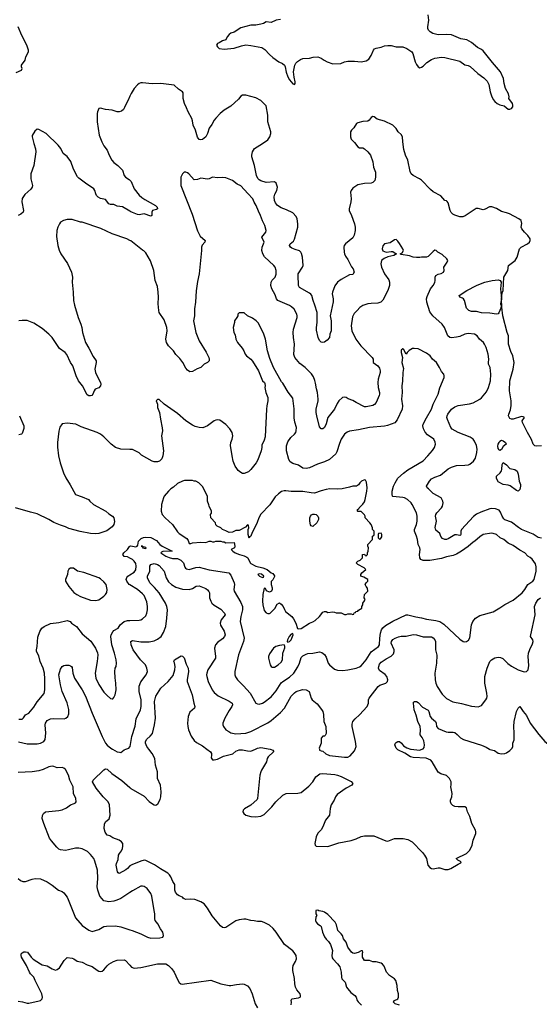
# Model space of a CAD drawing. Header units: inches. Extents: x 2001573 to 2220545, y 644482 to 846830.
# Tile 108 of 256: x 2048681 to 2054902, y 666945 to 678734. Entities that reach past the tile are written whole.
import ezdxf

# ---------------------------------------------------------------- set-up
doc = ezdxf.new("R2010")
doc.units = ezdxf.units.IN
doc.header["$MEASUREMENT"] = 0
for name, color, linetype in [('C0646', 7, 'Continuous'), ('C0647', 7, 'Continuous'), ('C0656', 7, 'Continuous'), ('C0657', 7, 'Continuous')]:
    doc.layers.add(name, color=color, linetype=linetype)

msp = doc.modelspace()

# ---------------------------------------------------------------- linework, layer by layer
at = {"layer": 'C0646', "color": 5}
for points, elevation in [([(2049792, 670000), (2049850, 669970), (2049877, 669963), (2049890, 669962), (2049930, 669993), (2049951, 670000)], 440), ([(2050000, 668284), (2049890, 668213), (2049846, 668194), (2049810, 668181), (2049750, 668173), (2049690, 668185), (2049667, 668207), (2049642, 668242), (2049616, 668310), (2049610, 668350), (2049617, 668450), (2049612, 668550), (2049581, 668661), (2049567, 668690), (2049530, 668739), (2049493, 668773), (2049468, 668788), (2049430, 668805), (2049390, 668816), (2049350, 668816), (2049267, 668793), (2049230, 668788), (2049170, 668794), (2049150, 668803), (2049125, 668825), (2049061, 668901), (2049036, 668936), (2048969, 669109), (2048951, 669169), (2048953, 669207), (2048967, 669230), (2048991, 669249), (2049150, 669264), (2049188, 669272), (2049242, 669298), (2049290, 669335), (2049335, 669350), (2049350, 669359), (2049358, 669370), (2049352, 669410), (2049325, 669470), (2049321, 669550), (2049281, 669630), (2049265, 669690), (2049230, 669755), (2049210, 669772), (2049190, 669780), (2049130, 669776), (2049090, 669793), (2049070, 669796), (2049030, 669787), (2048963, 669757), (2048910, 669741), (2048830, 669727), (2048661, 669719)], 440), ([(2050000, 668604), (2049998, 668602), (2049970, 668571), (2049950, 668556), (2049870, 668512), (2049860, 668520), (2049851, 668531), (2049837, 668610), (2049840, 668630), (2049859, 668681), (2049865, 668730), (2049874, 668750), (2049899, 668781), (2049911, 668809), (2049917, 668837), (2049915, 668870), (2049900, 668890), (2049872, 668910), (2049798, 668938), (2049762, 668962), (2049730, 668971), (2049706, 669006), (2049693, 669050), (2049696, 669104), (2049709, 669131), (2049753, 669167), (2049766, 669210), (2049755, 669335), (2049740, 669370), (2049679, 669430), (2049595, 669535), (2049552, 669610), (2049560, 669630), (2049690, 669752), (2049710, 669764), (2049730, 669759), (2049783, 669710), (2049903, 669623), (2050000, 669541)], 420), ([(2048661, 668450), (2048690, 668427), (2048717, 668417), (2048750, 668415), (2048830, 668443), (2048866, 668450), (2048930, 668447), (2049010, 668411), (2049070, 668370), (2049145, 668310), (2049190, 668294), (2049210, 668279), (2049248, 668228), (2049261, 668201), (2049350, 667979), (2049427, 667887), (2049510, 667831), (2049550, 667819), (2049630, 667839), (2049690, 667876), (2049719, 667881), (2049830, 667884), (2049890, 667874), (2050000, 667838)], 440), ([(2048663, 666983), (2048716, 666976), (2048770, 666958), (2048790, 666957), (2048915, 666985), (2048930, 666991), (2048952, 667010), (2048956, 667030), (2048948, 667070), (2048867, 667230), (2048851, 667271), (2048810, 667312), (2048799, 667330), (2048763, 667410), (2048704, 667510), (2048697, 667530), (2048699, 667550), (2048710, 667561), (2048732, 667572), (2048750, 667575), (2048776, 667570), (2048819, 667510), (2048844, 667484), (2048929, 667429), (2048950, 667419), (2049010, 667406), (2049070, 667370), (2049110, 667356), (2049130, 667361), (2049158, 667382), (2049213, 667470), (2049250, 667507), (2049310, 667499), (2049330, 667491), (2049370, 667462), (2049430, 667450), (2049490, 667418), (2049550, 667396), (2049610, 667355), (2049630, 667344), (2049650, 667339), (2049670, 667342), (2049690, 667357), (2049730, 667407), (2049750, 667425), (2049804, 667456), (2049850, 667473), (2049930, 667476), (2049948, 667468), (2050000, 667412)], 420)]:
    msp.add_lwpolyline(points, dxfattribs=dict(at, elevation=elevation))
at = {"layer": 'C0647', "color": 5}
for points, elevation in [([(2048639, 678101), (2048703, 678130), (2048709, 678150), (2048703, 678170), (2048703, 678190), (2048745, 678250), (2048755, 678290), (2048787, 678350), (2048787, 678370), (2048766, 678430), (2048705, 678545), (2048663, 678650)], 420), ([(2050000, 677817), (2049979, 677770), (2049950, 677719), (2049937, 677683), (2049922, 677658), (2049901, 677639), (2049870, 677630), (2049850, 677631), (2049788, 677652), (2049710, 677657), (2049650, 677674), (2049630, 677669), (2049611, 677630), (2049608, 677610), (2049608, 677510), (2049633, 677350), (2049665, 677270), (2049690, 677223), (2049730, 677170), (2049753, 677110), (2049785, 677050), (2049810, 677025), (2049857, 676990), (2049910, 676931), (2049933, 676870), (2049947, 676850), (2049990, 676822), (2050000, 676813)], 420), ([(2050000, 676441), (2049910, 676492), (2049850, 676502), (2049810, 676520), (2049770, 676523), (2049750, 676530), (2049710, 676580), (2049650, 676592), (2049621, 676610), (2049602, 676630), (2049592, 676650), (2049582, 676690), (2049568, 676708), (2049470, 676775), (2049390, 676837), (2049374, 676854), (2049326, 676946), (2049295, 677035), (2049250, 677094), (2049201, 677130), (2049174, 677190), (2049143, 677230), (2048999, 677370), (2048910, 677419), (2048890, 677422), (2048861, 677399), (2048831, 677349), (2048831, 677330), (2048849, 677250), (2048869, 677189), (2048873, 677153), (2048852, 676990), (2048816, 676890), (2048816, 676830), (2048835, 676750), (2048832, 676730), (2048816, 676704), (2048741, 676639), (2048709, 676591), (2048707, 676553), (2048726, 676450), (2048723, 676430), (2048695, 676405), (2048663, 676390)], 420), ([(2050000, 676090), (2049962, 676110), (2049788, 676168), (2049652, 676232), (2049430, 676309), (2049410, 676309), (2049310, 676340), (2049250, 676341), (2049206, 676330), (2049171, 676310), (2049156, 676290), (2049136, 676250), (2049126, 676210), (2049123, 676137), (2049139, 676030), (2049155, 675975), (2049173, 675930), (2049254, 675814), (2049303, 675710), (2049313, 675650), (2049310, 675590), (2049323, 675470), (2049325, 675370), (2049337, 675317), (2049381, 675170), (2049413, 675090), (2049424, 675050), (2049434, 674990), (2049468, 674870), (2049510, 674803), (2049561, 674701), (2049596, 674650), (2049596, 674630), (2049581, 674550), (2049589, 674510), (2049600, 674480), (2049650, 674390), (2049653, 674370), (2049650, 674350), (2049630, 674326), (2049586, 674310), (2049571, 674290), (2049558, 674250), (2049546, 674234), (2049530, 674230), (2049510, 674232), (2049490, 674244), (2049432, 674352), (2049386, 674410), (2049356, 674470), (2049318, 674590), (2049291, 674631), (2049244, 674724), (2049225, 674750), (2049159, 674799), (2049069, 674930), (2049030, 674969), (2048950, 675036), (2048850, 675101), (2048770, 675133), (2048710, 675133), (2048670, 675129)], 440), ([(2048678, 673990), (2048730, 673870), (2048730, 673838), (2048710, 673778), (2048702, 673770), (2048670, 673764)], 440), ([(2050000, 673588), (2049890, 673593), (2049830, 673613), (2049775, 673650), (2049690, 673741), (2049650, 673770), (2049610, 673790), (2049418, 673858), (2049353, 673893), (2049250, 673905), (2049190, 673894), (2049163, 673857), (2049151, 673809), (2049133, 673670), (2049134, 673614), (2049144, 673510), (2049164, 673430), (2049205, 673310), (2049235, 673250), (2049286, 673166), (2049348, 673048), (2049430, 673023), (2049506, 672990), (2049519, 672970), (2049563, 672930), (2049711, 672850), (2049750, 672816), (2049794, 672790), (2049810, 672770), (2049815, 672725), (2049807, 672690), (2049790, 672661), (2049726, 672614), (2049630, 672584), (2049590, 672580), (2049530, 672584), (2049405, 672605), (2049270, 672641), (2049230, 672662), (2049170, 672680), (2049090, 672714), (2049030, 672750), (2048890, 672819), (2048810, 672836), (2048629, 672890)], 460), ([(2050000, 672287), (2049970, 672302), (2049930, 672308), (2049916, 672330), (2049926, 672350), (2049970, 672390), (2049994, 672426), (2050000, 672429)], 460), ([(2050000, 671966), (2049991, 671971), (2049962, 672010), (2049957, 672030), (2049963, 672057), (2049975, 672070), (2050000, 672086)], 460), ([(2048670, 670360), (2048710, 670359), (2048726, 670374), (2048750, 670410), (2048790, 670433), (2048850, 670504), (2048890, 670566), (2048974, 670666), (2048982, 670710), (2048984, 670844), (2048979, 670910), (2048964, 670970), (2048928, 671050), (2048910, 671119), (2048883, 671170), (2048881, 671190), (2048890, 671230), (2048900, 671340), (2048921, 671410), (2048945, 671450), (2048975, 671470), (2049050, 671503), (2049150, 671518), (2049250, 671540), (2049284, 671530), (2049303, 671510), (2049362, 671470), (2049430, 671381), (2049533, 671293), (2049588, 671210), (2049612, 671152), (2049615, 671130), (2049610, 671050), (2049585, 670910), (2049592, 670850), (2049630, 670773), (2049690, 670684), (2049730, 670641), (2049770, 670606), (2049790, 670601), (2049796, 670604), (2049810, 670618), (2049825, 670650), (2049835, 670710), (2049834, 670790), (2049826, 670854), (2049822, 670930), (2049826, 670970), (2049837, 670990), (2049840, 671030), (2049836, 671070), (2049816, 671150), (2049785, 671250), (2049772, 671350), (2049775, 671370), (2049795, 671405), (2049810, 671419), (2049862, 671450), (2049882, 671490), (2049930, 671527), (2049970, 671540), (2050000, 671541)], 460), ([(2048666, 670086), (2048770, 670063), (2048890, 670064), (2048930, 670072), (2048969, 670091), (2048985, 670115), (2048995, 670190), (2048986, 670290), (2048990, 670311), (2049010, 670342), (2049050, 670363), (2049090, 670369), (2049215, 670365), (2049233, 670370), (2049257, 670390), (2049270, 670422), (2049270, 670474), (2049250, 670554), (2049189, 670690), (2049169, 670770), (2049150, 670890), (2049170, 670957), (2049188, 670990), (2049210, 671003), (2049230, 671007), (2049270, 671005), (2049290, 670998), (2049302, 670990), (2049310, 670976), (2049319, 670910), (2049338, 670850), (2049430, 670710), (2049470, 670633), (2049550, 670431), (2049670, 670153), (2049710, 670073), (2049730, 670046), (2049773, 670010), (2049792, 670000)], 440), ([(2049951, 670000), (2049987, 670013), (2050000, 670026)], 440)]:
    msp.add_lwpolyline(points, dxfattribs=dict(at, elevation=elevation))
at = {"layer": 'C0647', "color": 5, "elevation": 480}
msp.add_lwpolyline([(2049291, 672169), (2049270, 672155), (2049258, 672130), (2049255, 672090), (2049231, 672030), (2049231, 672010), (2049268, 671948), (2049330, 671875), (2049366, 671850), (2049410, 671828), (2049530, 671782), (2049590, 671778), (2049630, 671788), (2049689, 671830), (2049709, 671851), (2049723, 671877), (2049727, 671910), (2049722, 671950), (2049715, 671970), (2049690, 672004), (2049650, 672039), (2049627, 672053), (2049450, 672116), (2049373, 672133), (2049326, 672166)], close=True, dxfattribs=at)
at = {"layer": 'C0656', "color": 5}
for points, elevation in [([(2050000, 669541), (2050011, 669531), (2050170, 669436), (2050230, 669375), (2050270, 669344), (2050290, 669333), (2050310, 669331), (2050333, 669347), (2050364, 669396), (2050372, 669428), (2050374, 669490), (2050366, 669570), (2050330, 669650), (2050332, 669730), (2050308, 669810), (2050301, 669890), (2050269, 669950), (2050227, 670000)], 420), ([(2050921, 670000), (2050967, 669967), (2050976, 669950), (2050979, 669930), (2050975, 669895), (2050990, 669871), (2051011, 669871), (2051050, 669879), (2051122, 669918), (2051234, 669946), (2051270, 669975), (2051310, 669991), (2051350, 669994), (2051410, 669979), (2051450, 669977), (2051504, 670000)], 420), ([(2051680, 670000), (2051690, 669998), (2051712, 669990), (2051718, 669978), (2051719, 669970), (2051654, 669910), (2051644, 669890), (2051637, 669850), (2051575, 669750), (2051568, 669730), (2051558, 669690), (2051530, 669410), (2051524, 669396), (2051450, 669329), (2051374, 669286), (2051358, 669270), (2051351, 669250), (2051365, 669230), (2051390, 669211), (2051450, 669194), (2051510, 669188), (2051570, 669199), (2051610, 669217), (2051699, 669310), (2051749, 669370), (2051831, 669449), (2051870, 669468), (2052010, 669472), (2052050, 669483), (2052143, 669557), (2052191, 669609), (2052225, 669670), (2052274, 669706), (2052310, 669709), (2052455, 669695), (2052487, 669687), (2052530, 669671), (2052650, 669612), (2052668, 669590), (2052659, 669570), (2052590, 669534), (2052484, 669456), (2052462, 669430), (2052445, 669390), (2052410, 669334), (2052398, 669290), (2052389, 669210), (2052344, 669150), (2052310, 669070), (2052290, 669036), (2052250, 668995), (2052230, 668950), (2052214, 668870), (2052219, 668850), (2052230, 668838), (2052370, 668836), (2052502, 668878), (2052650, 668907), (2052710, 668926), (2052770, 668953), (2052810, 668964), (2052921, 668961), (2053064, 668904), (2053090, 668900), (2053170, 668932), (2053272, 668932), (2053330, 668917), (2053378, 668890), (2053503, 668763), (2053529, 668730), (2053550, 668690), (2053568, 668610), (2053590, 668583), (2053610, 668571), (2053630, 668567), (2053690, 668581), (2053710, 668581), (2053770, 668559), (2053810, 668561), (2053842, 668570), (2053930, 668625), (2053962, 668638), (2053966, 668650), (2053926, 668670), (2053906, 668690), (2054030, 668751), (2054070, 668791), (2054097, 668850), (2054112, 668910), (2054141, 668990), (2054144, 669010), (2054140, 669030), (2054096, 669110), (2054072, 669192), (2054044, 669250), (2054030, 669298), (2054009, 669309), (2053932, 669308), (2053890, 669314), (2053865, 669325), (2053845, 669345), (2053839, 669370), (2053840, 669390), (2053854, 669430), (2053859, 669470), (2053844, 669550), (2053848, 669572), (2053848, 669610), (2053828, 669650), (2053790, 669683), (2053723, 669703), (2053690, 669726), (2053621, 669850), (2053603, 669870), (2053549, 669891), (2053390, 669902), (2053359, 669910), (2053292, 669952), (2053210, 669993), (2053201, 670000)], 420), ([(2052270, 670000), (2052271, 669990), (2052290, 669979), (2052310, 669976), (2052345, 669945), (2052390, 669923), (2052570, 669905), (2052610, 669906), (2052638, 669922), (2052690, 669979), (2052697, 670000)], 440), ([(2053370, 670000), (2053468, 669988), (2053499, 670000)], 420), ([(2054307, 670000), (2054310, 669998), (2054365, 669985), (2054410, 669954), (2054450, 669945), (2054490, 669948), (2054510, 669955), (2054550, 669983), (2054567, 670000)], 420), ([(2051930, 666941), (2051936, 666970), (2051932, 666990), (2051939, 667010), (2052018, 667022), (2052038, 667030), (2052042, 667038), (2052045, 667050), (2052038, 667070), (2052000, 667120), (2051984, 667150), (2051977, 667190), (2051973, 667253), (2051950, 667350), (2051950, 667382), (2051956, 667410), (2051983, 667457), (2051995, 667490), (2051990, 667530), (2051967, 667567), (2051950, 667585), (2051850, 667663), (2051751, 667811), (2051714, 667854), (2051670, 667894), (2051610, 667926), (2051575, 667935), (2051530, 667937), (2051490, 667946), (2051449, 667949), (2051390, 667965), (2051364, 667964), (2051310, 667956), (2051270, 667943), (2051150, 667865), (2051130, 667862), (2051110, 667866), (2051084, 667884), (2050984, 668004), (2050930, 668096), (2050890, 668147), (2050850, 668172), (2050779, 668199), (2050730, 668204), (2050670, 668201), (2050650, 668207), (2050637, 668217), (2050629, 668230), (2050590, 668244), (2050570, 668256), (2050547, 668287), (2050539, 668310), (2050538, 668378), (2050514, 668414), (2050491, 668470), (2050475, 668495), (2050454, 668514), (2050366, 668566), (2050296, 668616), (2050190, 668668), (2050170, 668670), (2050130, 668659), (2050023, 668617), (2050000, 668604)], 420), ([(2050000, 667838), (2050029, 667829), (2050130, 667790), (2050210, 667751), (2050250, 667737), (2050357, 667743), (2050395, 667750), (2050404, 667770), (2050393, 667810), (2050365, 667850), (2050333, 667910), (2050303, 667950), (2050298, 667970), (2050298, 668030), (2050293, 668070), (2050262, 668242), (2050252, 668272), (2050209, 668330), (2050170, 668356), (2050150, 668360), (2050130, 668358), (2050030, 668303), (2050000, 668284)], 440), ([(2053230, 666936), (2053177, 666950), (2053156, 666970), (2053165, 666990), (2053197, 667003), (2053208, 667012), (2053216, 667030), (2053218, 667070), (2053205, 667110), (2053200, 667170), (2053184, 667230), (2053168, 667250), (2053110, 667290), (2053073, 667330), (2053043, 667403), (2053026, 667426), (2053010, 667438), (2052950, 667452), (2052910, 667452), (2052871, 667471), (2052810, 667471), (2052785, 667510), (2052784, 667556), (2052791, 667570), (2052784, 667584), (2052770, 667586), (2052733, 667567), (2052690, 667555), (2052670, 667558), (2052654, 667570), (2052610, 667630), (2052590, 667690), (2052559, 667730), (2052544, 667770), (2052530, 667790), (2052490, 667830), (2052475, 667895), (2052458, 667930), (2052370, 668021), (2052330, 668047), (2052310, 668056), (2052264, 668064), (2052250, 668071), (2052226, 668070), (2052228, 668030), (2052238, 668010), (2052228, 667992), (2052222, 667950), (2052229, 667930), (2052248, 667910), (2052279, 667890), (2052290, 667875), (2052308, 667810), (2052330, 667755), (2052350, 667727), (2052379, 667699), (2052403, 667663), (2052426, 667590), (2052420, 667530), (2052423, 667503), (2052430, 667488), (2052488, 667430), (2052512, 667392), (2052530, 667330), (2052533, 667270), (2052539, 667250), (2052576, 667210), (2052595, 667150), (2052609, 667129), (2052645, 667085), (2052695, 667050), (2052708, 667030), (2052720, 666990), (2052734, 666974), (2052775, 666935)], 380), ([(2050000, 667412), (2050021, 667390), (2050050, 667378), (2050130, 667386), (2050330, 667429), (2050430, 667429), (2050464, 667410), (2050504, 667370), (2050530, 667330), (2050570, 667241), (2050590, 667208), (2050609, 667189), (2050625, 667185), (2050970, 667234), (2051090, 667191), (2051190, 667169), (2051210, 667169), (2051276, 667184), (2051349, 667191), (2051370, 667187), (2051410, 667165), (2051435, 667135), (2051465, 667070), (2051502, 666950), (2051530, 666904)], 420)]:
    msp.add_lwpolyline(points, dxfattribs=dict(at, elevation=elevation))
at = {"layer": 'C0657', "color": 5}
for points, elevation in [([(2051804, 678736), (2051750, 678728), (2051690, 678699), (2051630, 678707), (2051602, 678690), (2051570, 678679), (2051510, 678670), (2051448, 678670), (2051330, 678635), (2051250, 678584), (2051210, 678571), (2051190, 678557), (2051165, 678530), (2051149, 678491), (2051110, 678481), (2051070, 678456), (2051048, 678450), (2051038, 678430), (2051048, 678410), (2051069, 678389), (2051130, 678382), (2051250, 678391), (2051338, 678422), (2051390, 678431), (2051450, 678426), (2051580, 678400), (2051616, 678376), (2051670, 678318), (2051710, 678283), (2051782, 678230), (2051829, 678209), (2051850, 678191), (2051859, 678170), (2051870, 678105), (2051890, 678048), (2051910, 678015), (2051950, 677966), (2051970, 677957), (2051980, 677970), (2051980, 677990), (2051966, 678046), (2051961, 678110), (2051974, 678190), (2051987, 678213), (2052008, 678232), (2052043, 678257), (2052070, 678269), (2052150, 678275), (2052194, 678286), (2052250, 678288), (2052290, 678275), (2052328, 678248), (2052362, 678230), (2052430, 678206), (2052525, 678210), (2052570, 678230), (2052610, 678238), (2052690, 678237), (2052770, 678230), (2052830, 678243), (2052860, 678260), (2052890, 678306), (2052919, 678370), (2052930, 678383), (2052950, 678394), (2053010, 678406), (2053050, 678421), (2053090, 678426), (2053130, 678423), (2053190, 678410), (2053270, 678408), (2053317, 678390), (2053376, 678350), (2053388, 678330), (2053414, 678230), (2053430, 678197), (2053450, 678169), (2053470, 678158), (2053490, 678164), (2053510, 678178), (2053557, 678223), (2053610, 678258), (2053650, 678274), (2053730, 678284), (2053770, 678282), (2053950, 678236), (2054010, 678194), (2054050, 678186), (2054075, 678175), (2054168, 678090), (2054239, 678039), (2054276, 677996), (2054296, 677956), (2054313, 677870), (2054330, 677824), (2054350, 677779), (2054370, 677753), (2054398, 677730), (2054430, 677713), (2054482, 677702), (2054530, 677664), (2054550, 677662), (2054570, 677669), (2054585, 677690), (2054586, 677710), (2054581, 677730), (2054538, 677790), (2054541, 677810), (2054534, 677846), (2054497, 677910), (2054481, 677970), (2054473, 678030), (2054438, 678110), (2054341, 678221), (2054230, 678361), (2054210, 678377), (2054162, 678402), (2054090, 678460), (2054034, 678494), (2053963, 678503), (2053850, 678552), (2053790, 678557), (2053690, 678552), (2053627, 678570), (2053594, 678590), (2053576, 678610), (2053569, 678629), (2053568, 678648), (2053578, 678730), (2053573, 678790)], 380), ([(2054930, 673632), (2054870, 673627), (2054849, 673630), (2054829, 673650), (2054809, 673709), (2054762, 673790), (2054702, 673910), (2054695, 673930), (2054724, 673970), (2054710, 673979), (2054690, 673984), (2054590, 673952), (2054569, 673949), (2054550, 673959), (2054535, 673990), (2054538, 674010), (2054558, 674062), (2054566, 674114), (2054565, 674170), (2054544, 674290), (2054548, 674408), (2054590, 674550), (2054603, 674630), (2054584, 674710), (2054562, 674762), (2054535, 674850), (2054532, 674950), (2054516, 674990), (2054465, 675190), (2054453, 675293), (2054450, 675388), (2054441, 675350), (2054439, 675330), (2054444, 675310), (2054440, 675280), (2054417, 675223), (2054410, 675214), (2054390, 675210), (2054310, 675222), (2054210, 675225), (2054150, 675242), (2054090, 675241), (2054057, 675250), (2054030, 675278), (2054006, 675370), (2053996, 675390), (2053981, 675401), (2053949, 675410), (2053943, 675430), (2054035, 675490), (2054149, 675550), (2054197, 675570), (2054250, 675590), (2054338, 675610), (2054410, 675620), (2054432, 675612), (2054444, 675590), (2054436, 675510), (2054450, 675392), (2054458, 675462), (2054471, 675490), (2054478, 675650), (2054488, 675672), (2054526, 675730), (2054532, 675790), (2054615, 675850), (2054636, 675890), (2054665, 675990), (2054685, 676010), (2054759, 676050), (2054784, 676070), (2054794, 676090), (2054793, 676110), (2054766, 676150), (2054725, 676190), (2054692, 676230), (2054686, 676250), (2054694, 676294), (2054684, 676330), (2054659, 676350), (2054544, 676410), (2054510, 676423), (2054450, 676437), (2054390, 676472), (2054332, 676492), (2054305, 676495), (2054254, 676466), (2054230, 676459), (2054170, 676472), (2054148, 676472), (2054014, 676386), (2053986, 676374), (2053950, 676374), (2053890, 676394), (2053867, 676407), (2053847, 676427), (2053835, 676450), (2053810, 676542), (2053798, 676558), (2053790, 676565), (2053770, 676569), (2053724, 676624), (2053633, 676673), (2053599, 676699), (2053493, 676813), (2053469, 676830), (2053390, 676868), (2053368, 676890), (2053355, 676915), (2053328, 677050), (2053301, 677110), (2053281, 677181), (2053267, 677270), (2053265, 677330), (2053250, 677361), (2053214, 677390), (2053189, 677429), (2053149, 677469), (2053050, 677519), (2052962, 677542), (2052926, 677570), (2052910, 677573), (2052890, 677564), (2052865, 677530), (2052850, 677519), (2052790, 677514), (2052730, 677499), (2052712, 677490), (2052680, 677440), (2052652, 677410), (2052642, 677390), (2052642, 677330), (2052650, 677302), (2052690, 677265), (2052730, 677211), (2052750, 677198), (2052790, 677198), (2052810, 677186), (2052851, 677150), (2052881, 677110), (2052910, 677030), (2052919, 676970), (2052939, 676910), (2052942, 676850), (2052932, 676810), (2052910, 676783), (2052890, 676776), (2052810, 676772), (2052730, 676755), (2052670, 676716), (2052648, 676690), (2052643, 676670), (2052649, 676590), (2052646, 676554), (2052625, 676470), (2052625, 676450), (2052655, 676390), (2052690, 676290), (2052698, 676250), (2052696, 676210), (2052687, 676153), (2052670, 676122), (2052580, 676050), (2052566, 676030), (2052563, 676010), (2052565, 675950), (2052568, 675930), (2052581, 675901), (2052610, 675861), (2052655, 675775), (2052675, 675750), (2052686, 675710), (2052670, 675682), (2052630, 675679), (2052530, 675623), (2052487, 675590), (2052453, 675547), (2052425, 675470), (2052423, 675450), (2052436, 675390), (2052434, 675354), (2052400, 675190), (2052409, 675130), (2052412, 675008), (2052395, 674970), (2052392, 674930), (2052363, 674897), (2052330, 674874), (2052310, 674869), (2052290, 674874), (2052272, 674892), (2052255, 674930), (2052235, 675015), (2052235, 675050), (2052243, 675110), (2052241, 675230), (2052215, 675315), (2052193, 675370), (2052177, 675430), (2052167, 675447), (2052150, 675460), (2052030, 675529), (2052021, 675550), (2052014, 675674), (2052017, 675690), (2052068, 675770), (2052073, 675790), (2052067, 675890), (2052055, 675935), (2052048, 675950), (2052030, 675968), (2051981, 675981), (2051940, 675999), (2051922, 676010), (2051913, 676030), (2051919, 676050), (2051958, 676082), (2051972, 676108), (2052010, 676250), (2052011, 676291), (2052003, 676350), (2051990, 676378), (2051950, 676421), (2051877, 676457), (2051810, 676482), (2051769, 676509), (2051742, 676542), (2051731, 676570), (2051728, 676612), (2051736, 676644), (2051759, 676690), (2051767, 676730), (2051750, 676778), (2051730, 676793), (2051630, 676786), (2051570, 676804), (2051550, 676816), (2051534, 676834), (2051516, 676870), (2051494, 676990), (2051460, 677090), (2051460, 677110), (2051469, 677150), (2051494, 677190), (2051590, 677250), (2051650, 677296), (2051674, 677330), (2051687, 677370), (2051687, 677390), (2051651, 677510), (2051651, 677590), (2051630, 677702), (2051567, 677767), (2051510, 677799), (2051390, 677832), (2051350, 677829), (2051330, 677817), (2051299, 677781), (2051210, 677698), (2051130, 677649), (2051083, 677610), (2051030, 677556), (2051010, 677530), (2050983, 677477), (2050950, 677434), (2050928, 677370), (2050909, 677331), (2050870, 677299), (2050850, 677294), (2050830, 677301), (2050810, 677326), (2050784, 677410), (2050756, 677470), (2050750, 677522), (2050742, 677550), (2050698, 677630), (2050680, 677680), (2050653, 677730), (2050637, 677790), (2050637, 677857), (2050629, 677870), (2050583, 677903), (2050530, 677950), (2050371, 677971), (2050266, 677966), (2050150, 677979), (2050130, 677977), (2050111, 677970), (2050090, 677953), (2050050, 677909), (2050014, 677850), (2050000, 677817)], 420), ([(2054930, 672527), (2054890, 672536), (2054830, 672573), (2054690, 672630), (2054652, 672652), (2054570, 672718), (2054490, 672747), (2054477, 672757), (2054456, 672790), (2054438, 672838), (2054420, 672860), (2054377, 672877), (2054330, 672880), (2054310, 672877), (2054202, 672838), (2054150, 672812), (2054116, 672784), (2053970, 672630), (2053961, 672610), (2053963, 672570), (2053957, 672563), (2053950, 672559), (2053910, 672568), (2053890, 672565), (2053810, 672519), (2053790, 672511), (2053770, 672510), (2053744, 672524), (2053725, 672545), (2053710, 672581), (2053664, 672624), (2053655, 672655), (2053670, 672730), (2053661, 672790), (2053663, 672810), (2053674, 672830), (2053731, 672890), (2053742, 672910), (2053752, 672950), (2053747, 672970), (2053727, 673010), (2053630, 673061), (2053577, 673117), (2053559, 673130), (2053550, 673150), (2053587, 673210), (2053610, 673235), (2053650, 673257), (2053719, 673281), (2053810, 673357), (2053850, 673376), (2053910, 673396), (2054010, 673399), (2054054, 673406), (2054070, 673413), (2054113, 673447), (2054137, 673483), (2054156, 673550), (2054157, 673590), (2054150, 673635), (2054128, 673688), (2054109, 673710), (2054076, 673736), (2053930, 673790), (2053859, 673830), (2053842, 673850), (2053805, 673945), (2053797, 673970), (2053799, 673990), (2053808, 674012), (2053850, 674070), (2053890, 674100), (2053930, 674113), (2054066, 674134), (2054110, 674148), (2054189, 674190), (2054210, 674208), (2054270, 674279), (2054294, 674330), (2054317, 674410), (2054323, 674490), (2054313, 674570), (2054295, 674610), (2054292, 674630), (2054297, 674670), (2054288, 674730), (2054264, 674810), (2054248, 674850), (2054234, 674870), (2054186, 674910), (2054157, 674950), (2054128, 674970), (2054050, 674976), (2054010, 674968), (2053950, 674941), (2053911, 674931), (2053850, 674926), (2053829, 674929), (2053809, 674949), (2053767, 675047), (2053739, 675090), (2053628, 675188), (2053590, 675238), (2053554, 675350), (2053552, 675390), (2053559, 675421), (2053600, 675510), (2053630, 675551), (2053650, 675587), (2053656, 675610), (2053656, 675650), (2053664, 675670), (2053690, 675688), (2053726, 675694), (2053754, 675710), (2053762, 675730), (2053761, 675770), (2053801, 675830), (2053809, 675850), (2053795, 675870), (2053741, 675921), (2053689, 675950), (2053669, 675969), (2053650, 675973), (2053630, 675959), (2053570, 675899), (2053550, 675889), (2053492, 675892), (2053470, 675887), (2053430, 675887), (2053390, 675892), (2053348, 675908), (2053250, 675924), (2053238, 675930), (2053259, 675941), (2053275, 675970), (2053270, 675990), (2053230, 676054), (2053210, 676084), (2053190, 676102), (2053170, 676099), (2053118, 676062), (2053050, 676049), (2053030, 676028), (2053021, 675990), (2053030, 675968), (2053070, 675951), (2053130, 675959), (2053150, 675957), (2053177, 675937), (2053194, 675930), (2053162, 675910), (2053087, 675893), (2053046, 675874), (2053011, 675849), (2053006, 675810), (2053013, 675770), (2053049, 675690), (2053099, 675619), (2053109, 675590), (2053108, 675550), (2053087, 675490), (2053030, 675376), (2053003, 675350), (2052970, 675338), (2052890, 675336), (2052850, 675330), (2052791, 675310), (2052754, 675286), (2052723, 675250), (2052685, 675215), (2052664, 675176), (2052650, 675070), (2052659, 675010), (2052706, 674910), (2052767, 674827), (2052900, 674690), (2052912, 674670), (2052914, 674630), (2052970, 674590), (2052990, 674562), (2052998, 674530), (2052997, 674510), (2052972, 674430), (2052967, 674390), (2052971, 674330), (2052989, 674270), (2052990, 674250), (2052986, 674234), (2052948, 674150), (2052930, 674125), (2052910, 674114), (2052830, 674100), (2052810, 674100), (2052710, 674150), (2052670, 674175), (2052615, 674195), (2052590, 674209), (2052570, 674214), (2052547, 674210), (2052502, 674170), (2052482, 674138), (2052451, 674069), (2052370, 673970), (2052350, 673896), (2052330, 673850), (2052310, 673835), (2052290, 673834), (2052270, 673861), (2052238, 673990), (2052232, 674030), (2052231, 674070), (2052253, 674170), (2052253, 674190), (2052248, 674270), (2052233, 674313), (2052223, 674383), (2052214, 674414), (2052198, 674458), (2052174, 674494), (2052097, 674570), (2052036, 674616), (2051975, 674690), (2051964, 674724), (2051970, 674850), (2051958, 674930), (2051955, 674990), (2051961, 675030), (2052004, 675170), (2052005, 675190), (2052000, 675210), (2051968, 675268), (2051937, 675297), (2051910, 675313), (2051770, 675371), (2051756, 675390), (2051739, 675439), (2051699, 675510), (2051689, 675550), (2051690, 675590), (2051703, 675617), (2051738, 675650), (2051750, 675685), (2051753, 675730), (2051739, 675770), (2051724, 675790), (2051613, 675893), (2051594, 675930), (2051580, 675970), (2051584, 676010), (2051610, 676070), (2051581, 676130), (2051628, 676190), (2051630, 676210), (2051617, 676270), (2051587, 676327), (2051566, 676390), (2051540, 676440), (2051514, 676510), (2051490, 676550), (2051474, 676590), (2051411, 676651), (2051330, 676743), (2051283, 676763), (2051229, 676810), (2051150, 676839), (2051110, 676844), (2051050, 676842), (2050990, 676849), (2050951, 676829), (2050930, 676824), (2050850, 676835), (2050810, 676822), (2050770, 676818), (2050708, 676890), (2050690, 676902), (2050670, 676908), (2050650, 676908), (2050632, 676890), (2050612, 676850), (2050611, 676750), (2050746, 676406), (2050810, 676205), (2050843, 676143), (2050901, 676090), (2050899, 676070), (2050866, 676034), (2050859, 676010), (2050859, 675970), (2050831, 675691), (2050810, 675598), (2050793, 675487), (2050785, 675350), (2050773, 675270), (2050773, 675190), (2050763, 675130), (2050789, 674990), (2050830, 674890), (2050914, 674754), (2050944, 674690), (2050950, 674670), (2050950, 674650), (2050931, 674630), (2050890, 674609), (2050850, 674570), (2050806, 674554), (2050750, 674521), (2050719, 674519), (2050690, 674537), (2050670, 674563), (2050633, 674630), (2050597, 674677), (2050550, 674725), (2050524, 674770), (2050464, 674830), (2050439, 674870), (2050432, 674910), (2050448, 675010), (2050444, 675050), (2050410, 675141), (2050351, 675230), (2050346, 675250), (2050340, 675330), (2050344, 675410), (2050340, 675470), (2050330, 675538), (2050304, 675610), (2050287, 675730), (2050246, 675846), (2050190, 675942), (2050166, 675966), (2050150, 675973), (2050010, 676085), (2050000, 676090)], 440), ([(2050000, 676813), (2050017, 676797), (2050051, 676710), (2050111, 676631), (2050143, 676603), (2050180, 676580), (2050306, 676510), (2050326, 676490), (2050331, 676470), (2050320, 676460), (2050270, 676448), (2050263, 676430), (2050265, 676390), (2050250, 676383), (2050170, 676408), (2050110, 676396), (2050090, 676401), (2050010, 676435), (2050000, 676441)], 420), ([(2050000, 672429), (2050010, 672433), (2050070, 672424), (2050088, 672432), (2050097, 672443), (2050104, 672490), (2050137, 672523), (2050165, 672535), (2050190, 672540), (2050253, 672533), (2050317, 672497), (2050360, 672450), (2050386, 672430), (2050505, 672370), (2050393, 672367), (2050380, 672360), (2050372, 672350), (2050429, 672310), (2050470, 672293), (2050510, 672282), (2050570, 672281), (2050610, 672263), (2050643, 672230), (2050660, 672180), (2050667, 672167), (2050679, 672159), (2050710, 672152), (2050790, 672175), (2050830, 672179), (2050950, 672146), (2051183, 672110), (2051210, 672084), (2051249, 671990), (2051252, 671970), (2051243, 671910), (2051248, 671890), (2051330, 671757), (2051350, 671710), (2051349, 671670), (2051329, 671590), (2051320, 671530), (2051369, 671330), (2051362, 671290), (2051299, 671130), (2051258, 670930), (2051258, 670890), (2051266, 670866), (2051288, 670830), (2051360, 670760), (2051440, 670670), (2051510, 670551), (2051530, 670541), (2051550, 670537), (2051590, 670550), (2051610, 670563), (2051690, 670627), (2051750, 670698), (2051810, 670794), (2051830, 670811), (2051910, 670862), (2051962, 670910), (2052010, 670985), (2052031, 671030), (2052050, 671096), (2052070, 671118), (2052110, 671139), (2052130, 671145), (2052191, 671149), (2052250, 671162), (2052270, 671164), (2052297, 671157), (2052332, 671132), (2052350, 671101), (2052376, 671030), (2052390, 671011), (2052450, 670959), (2052486, 670946), (2052550, 670942), (2052610, 670948), (2052710, 670970), (2052750, 670985), (2052770, 670999), (2052831, 671070), (2052890, 671166), (2052978, 671230), (2052989, 671251), (2052992, 671330), (2053001, 671390), (2053013, 671427), (2053030, 671451), (2053061, 671479), (2053150, 671534), (2053310, 671609), (2053330, 671610), (2053423, 671583), (2053490, 671573), (2053550, 671558), (2053662, 671542), (2053710, 671528), (2053758, 671498), (2053950, 671315), (2053990, 671291), (2054010, 671286), (2054030, 671291), (2054055, 671305), (2054070, 671332), (2054091, 671490), (2054107, 671530), (2054138, 671570), (2054190, 671601), (2054350, 671645), (2054430, 671691), (2054490, 671733), (2054590, 671785), (2054698, 671870), (2054730, 671910), (2054763, 671970), (2054824, 672010), (2054841, 672030), (2054863, 672130), (2054865, 672185), (2054858, 672218), (2054816, 672276), (2054794, 672294), (2054764, 672310), (2054729, 672350), (2054670, 672382), (2054590, 672439), (2054530, 672465), (2054477, 672510), (2054432, 672532), (2054390, 672569), (2054350, 672584), (2054330, 672587), (2054230, 672569), (2054190, 672542), (2054131, 672490), (2054110, 672479), (2054052, 672428), (2053969, 672371), (2053910, 672335), (2053870, 672318), (2053790, 672304), (2053730, 672281), (2053590, 672260), (2053510, 672258), (2053485, 672270), (2053472, 672290), (2053469, 672329), (2053475, 672390), (2053471, 672410), (2053452, 672452), (2053444, 672510), (2053433, 672550), (2053408, 672610), (2053408, 672630), (2053431, 672690), (2053438, 672730), (2053440, 672790), (2053430, 672830), (2053381, 672930), (2053367, 672950), (2053325, 672990), (2053290, 673010), (2053270, 673015), (2053150, 673025), (2053144, 673030), (2053139, 673050), (2053142, 673090), (2053158, 673150), (2053175, 673190), (2053210, 673245), (2053276, 673304), (2053330, 673345), (2053510, 673454), (2053568, 673510), (2053624, 673576), (2053647, 673610), (2053661, 673650), (2053657, 673677), (2053638, 673710), (2053565, 673765), (2053537, 673797), (2053515, 673835), (2053507, 673870), (2053512, 673890), (2053550, 673966), (2053611, 674070), (2053633, 674130), (2053692, 674250), (2053712, 674328), (2053764, 674450), (2053765, 674470), (2053759, 674490), (2053730, 674522), (2053709, 674570), (2053670, 674629), (2053624, 674670), (2053594, 674710), (2053550, 674743), (2053452, 674792), (2053402, 674798), (2053384, 674796), (2053346, 674774), (2053322, 674750), (2053310, 674728), (2053278, 674790), (2053270, 674794), (2053250, 674778), (2053247, 674750), (2053265, 674690), (2053256, 674630), (2053276, 674556), (2053268, 674510), (2053264, 674404), (2053255, 674350), (2053262, 674270), (2053253, 674190), (2053263, 674110), (2053262, 674070), (2053199, 673941), (2053172, 673908), (2053084, 673876), (2053050, 673868), (2052870, 673853), (2052738, 673822), (2052630, 673806), (2052603, 673797), (2052568, 673772), (2052530, 673710), (2052510, 673661), (2052479, 673561), (2052465, 673535), (2052391, 673470), (2052330, 673442), (2052246, 673414), (2052150, 673370), (2052110, 673362), (2052070, 673366), (2052020, 673400), (2051950, 673422), (2051921, 673441), (2051904, 673470), (2051875, 673570), (2051874, 673630), (2051890, 673681), (2051928, 673732), (2051973, 673770), (2051989, 673790), (2051993, 673810), (2051994, 673850), (2051976, 673916), (2051967, 673967), (2051966, 674074), (2051950, 674202), (2051895, 674275), (2051830, 674382), (2051816, 674396), (2051719, 674570), (2051677, 674677), (2051649, 674769), (2051625, 674910), (2051603, 674970), (2051540, 675100), (2051514, 675130), (2051470, 675159), (2051408, 675190), (2051370, 675226), (2051310, 675226), (2051294, 675210), (2051292, 675190), (2051282, 675170), (2051251, 675130), (2051251, 675109), (2051236, 675050), (2051243, 674990), (2051259, 674959), (2051270, 674910), (2051289, 674869), (2051343, 674803), (2051364, 674770), (2051381, 674730), (2051396, 674710), (2051450, 674671), (2051470, 674645), (2051539, 674530), (2051590, 674411), (2051611, 674390), (2051617, 674377), (2051621, 674350), (2051617, 674330), (2051628, 674272), (2051652, 674210), (2051653, 674170), (2051638, 674110), (2051634, 674070), (2051620, 673740), (2051610, 673698), (2051582, 673638), (2051581, 673610), (2051572, 673570), (2051534, 673466), (2051513, 673427), (2051450, 673348), (2051419, 673321), (2051370, 673300), (2051350, 673302), (2051330, 673313), (2051297, 673337), (2051279, 673359), (2051261, 673390), (2051238, 673450), (2051223, 673510), (2051206, 673634), (2051208, 673670), (2051224, 673710), (2051233, 673753), (2051223, 673790), (2051196, 673836), (2051150, 673889), (2051077, 673937), (2051050, 673943), (2051030, 673939), (2051011, 673930), (2050929, 673871), (2050874, 673846), (2050830, 673850), (2050783, 673863), (2050750, 673878), (2050671, 673931), (2050570, 674019), (2050409, 674129), (2050350, 674186), (2050330, 674186), (2050314, 674170), (2050332, 674130), (2050331, 674090), (2050355, 674030), (2050365, 673950), (2050388, 673848), (2050390, 673810), (2050380, 673750), (2050404, 673570), (2050396, 673510), (2050382, 673478), (2050354, 673450), (2050330, 673441), (2050290, 673442), (2050269, 673449), (2050141, 673521), (2050110, 673548), (2050030, 673587), (2050000, 673588)], 460), ([(2050000, 672086), (2050050, 672119), (2050070, 672147), (2050076, 672190), (2050070, 672224), (2050053, 672250), (2050030, 672272), (2050000, 672287)], 460), ([(2050000, 670026), (2050004, 670030), (2050023, 670150), (2050065, 670275), (2050076, 670364), (2050126, 670470), (2050137, 670510), (2050137, 670590), (2050112, 670692), (2050110, 670754), (2050130, 670807), (2050196, 670890), (2050210, 670930), (2050205, 670970), (2050188, 671010), (2050128, 671068), (2050038, 671190), (2050016, 671250), (2050012, 671288), (2050030, 671300), (2050130, 671284), (2050230, 671285), (2050290, 671296), (2050330, 671315), (2050373, 671350), (2050403, 671397), (2050430, 671470), (2050444, 671570), (2050449, 671670), (2050442, 671710), (2050426, 671747), (2050349, 671870), (2050296, 671936), (2050240, 671990), (2050212, 672050), (2050212, 672070), (2050238, 672130), (2050241, 672190), (2050250, 672210), (2050290, 672222), (2050330, 672212), (2050350, 672198), (2050410, 672130), (2050436, 672050), (2050463, 672003), (2050498, 671970), (2050550, 671938), (2050630, 671914), (2050709, 671911), (2050750, 671924), (2050793, 671950), (2050830, 671956), (2050910, 671922), (2050929, 671909), (2050947, 671887), (2050953, 671870), (2050952, 671810), (2050969, 671770), (2050983, 671750), (2051010, 671725), (2051090, 671676), (2051134, 671630), (2051140, 671610), (2051093, 671547), (2051081, 671510), (2051084, 671484), (2051130, 671411), (2051140, 671370), (2051132, 671348), (2051110, 671321), (2051050, 671276), (2051024, 671250), (2051012, 671208), (2051026, 671110), (2051024, 671090), (2050935, 670950), (2050920, 670910), (2050918, 670890), (2050920, 670870), (2050938, 670810), (2050986, 670710), (2051010, 670678), (2051059, 670639), (2051190, 670575), (2051226, 670550), (2051230, 670530), (2051221, 670510), (2051190, 670464), (2051138, 670370), (2051115, 670310), (2051113, 670290), (2051120, 670270), (2051150, 670233), (2051183, 670210), (2051210, 670197), (2051270, 670184), (2051390, 670190), (2051450, 670210), (2051650, 670317), (2051690, 670345), (2051802, 670438), (2051851, 670489), (2051930, 670633), (2051970, 670676), (2051990, 670690), (2052067, 670713), (2052110, 670712), (2052146, 670690), (2052172, 670612), (2052183, 670590), (2052243, 670543), (2052296, 670476), (2052309, 670450), (2052317, 670417), (2052324, 670330), (2052345, 670270), (2052350, 670186), (2052338, 670162), (2052330, 670155), (2052310, 670155), (2052291, 670130), (2052291, 670070), (2052268, 670010), (2052270, 670000)], 440), ([(2050000, 671541), (2050110, 671543), (2050130, 671547), (2050150, 671559), (2050190, 671596), (2050205, 671630), (2050213, 671670), (2050213, 671710), (2050204, 671764), (2050170, 671838), (2050150, 671860), (2050093, 671910), (2050000, 671966)], 460), ([(2052697, 670000), (2052708, 670030), (2052700, 670090), (2052660, 670270), (2052662, 670298), (2052670, 670330), (2052696, 670364), (2052750, 670410), (2052840, 670510), (2052859, 670550), (2052858, 670590), (2052866, 670610), (2052971, 670749), (2052994, 670766), (2053063, 670790), (2053085, 670810), (2053090, 670830), (2053076, 670870), (2053055, 670895), (2052990, 670943), (2052978, 670970), (2052979, 670990), (2052990, 671017), (2053010, 671042), (2053070, 671083), (2053128, 671112), (2053158, 671142), (2053166, 671170), (2053163, 671190), (2053130, 671270), (2053133, 671290), (2053150, 671312), (2053177, 671330), (2053215, 671345), (2053250, 671352), (2053310, 671352), (2053390, 671373), (2053430, 671369), (2053510, 671346), (2053610, 671343), (2053632, 671332), (2053651, 671311), (2053659, 671290), (2053659, 671190), (2053675, 671125), (2053670, 671030), (2053650, 670910), (2053656, 670830), (2053665, 670790), (2053680, 670750), (2053738, 670658), (2053790, 670606), (2053866, 670566), (2053970, 670546), (2054090, 670515), (2054170, 670508), (2054210, 670522), (2054263, 670590), (2054273, 670610), (2054277, 670630), (2054275, 670670), (2054250, 670790), (2054249, 670870), (2054277, 670970), (2054308, 671050), (2054329, 671070), (2054370, 671095), (2054410, 671101), (2054438, 671098), (2054465, 671085), (2054526, 671026), (2054570, 670992), (2054651, 670950), (2054710, 670928), (2054730, 670927), (2054749, 670931), (2054769, 670950), (2054778, 671002), (2054767, 671110), (2054772, 671148), (2054787, 671193), (2054820, 671260), (2054827, 671290), (2054823, 671310), (2054798, 671350), (2054799, 671370), (2054852, 671610), (2054844, 671710), (2054859, 671750), (2054890, 671790), (2054915, 671810)], 440), ([(2050227, 670000), (2050203, 670030), (2050187, 670070), (2050187, 670090), (2050202, 670118), (2050244, 670156), (2050271, 670189), (2050296, 670290), (2050307, 670370), (2050296, 670570), (2050310, 670634), (2050371, 670730), (2050458, 670810), (2050518, 670882), (2050539, 670950), (2050544, 670990), (2050535, 671034), (2050525, 671050), (2050530, 671062), (2050535, 671070), (2050616, 671116), (2050630, 671112), (2050650, 671092), (2050676, 671016), (2050699, 670970), (2050701, 670930), (2050685, 670830), (2050687, 670810), (2050745, 670650), (2050764, 670550), (2050779, 670510), (2050773, 670490), (2050717, 670443), (2050699, 670390), (2050690, 670310), (2050693, 670270), (2050703, 670230), (2050734, 670154), (2050770, 670104), (2050799, 670079), (2050870, 670038), (2050921, 670000)], 420), ([(2053499, 670000), (2053510, 670004), (2053522, 670018), (2053528, 670050), (2053519, 670099), (2053501, 670141), (2053474, 670170), (2053478, 670230), (2053474, 670270), (2053447, 670330), (2053427, 670407), (2053405, 670470), (2053394, 670550), (2053396, 670564), (2053409, 670571), (2053430, 670571), (2053450, 670559), (2053503, 670503), (2053570, 670467), (2053581, 670450), (2053597, 670390), (2053611, 670371), (2053659, 670330), (2053667, 670310), (2053673, 670270), (2053690, 670248), (2053786, 670207), (2053810, 670202), (2053870, 670205), (2053890, 670198), (2053917, 670177), (2053957, 670137), (2053994, 670114), (2054210, 670046), (2054264, 670024), (2054307, 670000)], 420), ([(2054567, 670000), (2054577, 670010), (2054585, 670030), (2054587, 670070), (2054601, 670110), (2054603, 670190), (2054597, 670270), (2054600, 670330), (2054630, 670451), (2054650, 670491), (2054670, 670511), (2054710, 670450), (2054750, 670405), (2054794, 670310), (2054895, 670175), (2054968, 670090), (2055086, 670000)], 420), ([(2053201, 670000), (2053189, 670010), (2053173, 670050), (2053181, 670070), (2053190, 670078), (2053210, 670090), (2053230, 670090), (2053253, 670073), (2053278, 670038), (2053316, 670016), (2053361, 670001), (2053370, 670000)], 420), ([(2051504, 670000), (2051530, 670011), (2051570, 670018), (2051680, 670000)], 420)]:
    msp.add_lwpolyline(points, dxfattribs=dict(at, elevation=elevation))
for points, elevation in [([(2054430, 673575), (2054422, 673582), (2054410, 673598), (2054406, 673626), (2054410, 673650), (2054420, 673670), (2054430, 673687), (2054450, 673699), (2054470, 673692), (2054499, 673670), (2054505, 673650), (2054470, 673622), (2054450, 673588)], 420), ([(2054650, 673089), (2054630, 673095), (2054552, 673152), (2054530, 673159), (2054470, 673167), (2054410, 673202), (2054405, 673210), (2054390, 673246), (2054389, 673270), (2054433, 673307), (2054448, 673332), (2054453, 673350), (2054458, 673410), (2054470, 673431), (2054510, 673405), (2054550, 673362), (2054610, 673350), (2054638, 673330), (2054650, 673292), (2054660, 673210), (2054677, 673170), (2054679, 673150), (2054670, 673109)], 420), ([(2052810, 673226), (2052774, 673210), (2052752, 673188), (2052737, 673163), (2052712, 673148), (2052670, 673149), (2052630, 673135), (2052542, 673118), (2052490, 673113), (2052395, 673115), (2052350, 673109), (2052290, 673094), (2052210, 673066), (2052170, 673067), (2052070, 673084), (2051930, 673086), (2051866, 673094), (2051846, 673094), (2051817, 673083), (2051781, 673059), (2051740, 673020), (2051674, 672926), (2051570, 672815), (2051543, 672770), (2051526, 672714), (2051490, 672638), (2051464, 672596), (2051450, 672550), (2051438, 672542), (2051430, 672526), (2051415, 672570), (2051418, 672630), (2051426, 672650), (2051422, 672682), (2051410, 672686), (2051384, 672656), (2051310, 672618), (2051270, 672618), (2051230, 672598), (2051190, 672595), (2051150, 672615), (2051109, 672629), (2051090, 672648), (2051046, 672670), (2051030, 672686), (2051026, 672710), (2050968, 672770), (2050966, 672810), (2050976, 672824), (2050978, 672850), (2050948, 672908), (2050947, 672927), (2050928, 672970), (2050928, 673030), (2050870, 673146), (2050826, 673190), (2050790, 673208), (2050770, 673208), (2050750, 673218), (2050655, 673215), (2050630, 673209), (2050570, 673179), (2050523, 673137), (2050490, 673115), (2050462, 673090), (2050412, 673030), (2050402, 673010), (2050378, 672930), (2050376, 672850), (2050388, 672808), (2050423, 672770), (2050510, 672690), (2050570, 672602), (2050590, 672584), (2050682, 672522), (2050698, 672498), (2050710, 672463), (2050730, 672461), (2050750, 672471), (2050850, 672478), (2050910, 672474), (2050950, 672492), (2050970, 672492), (2050990, 672482), (2051010, 672482), (2051030, 672492), (2051090, 672492), (2051110, 672482), (2051130, 672482), (2051150, 672472), (2051250, 672474), (2051258, 672430), (2051252, 672410), (2051214, 672390), (2051234, 672370), (2051262, 672350), (2051312, 672330), (2051370, 672314), (2051399, 672299), (2051411, 672290), (2051441, 672230), (2051450, 672223), (2051510, 672191), (2051592, 672170), (2051642, 672150), (2051691, 672111), (2051710, 672102), (2051730, 672074), (2051730, 672066), (2051710, 672026), (2051693, 672007), (2051692, 671970), (2051702, 671930), (2051702, 671910), (2051694, 671890), (2051670, 671878), (2051636, 671896), (2051622, 671922), (2051610, 671926), (2051591, 671850), (2051588, 671772), (2051593, 671730), (2051610, 671662), (2051630, 671632), (2051650, 671625), (2051670, 671625), (2051678, 671630), (2051734, 671686), (2051763, 671737), (2051790, 671752), (2051810, 671738), (2051836, 671710), (2051851, 671671), (2051865, 671650), (2051938, 671590), (2051960, 671560), (2051986, 671510), (2052006, 671446), (2052021, 671441), (2052050, 671446), (2052150, 671507), (2052190, 671523), (2052219, 671541), (2052270, 671587), (2052310, 671639), (2052330, 671647), (2052350, 671647), (2052370, 671638), (2052430, 671645), (2052450, 671642), (2052470, 671632), (2052530, 671632), (2052570, 671614), (2052590, 671614), (2052610, 671622), (2052650, 671622), (2052670, 671614), (2052682, 671618), (2052687, 671633), (2052702, 671638), (2052706, 671650), (2052730, 671654), (2052736, 671664), (2052778, 671690), (2052778, 671710), (2052788, 671730), (2052788, 671750), (2052810, 671774), (2052818, 671790), (2052807, 671813), (2052808, 671850), (2052848, 671890), (2052847, 671927), (2052830, 671946), (2052818, 671970), (2052830, 671992), (2052848, 672010), (2052848, 672030), (2052800, 672060), (2052766, 672070), (2052766, 672090), (2052778, 672110), (2052826, 672150), (2052806, 672170), (2052729, 672209), (2052708, 672230), (2052728, 672250), (2052758, 672262), (2052786, 672290), (2052786, 672330), (2052810, 672334), (2052818, 672318), (2052830, 672314), (2052846, 672330), (2052846, 672350), (2052855, 672370), (2052858, 672410), (2052849, 672429), (2052849, 672451), (2052906, 672510), (2052906, 672550), (2052922, 672558), (2052926, 672570), (2052926, 672610), (2052906, 672630), (2052906, 672650), (2052889, 672690), (2052875, 672710), (2052818, 672770), (2052818, 672790), (2052810, 672806), (2052770, 672846), (2052730, 672846), (2052726, 672850), (2052726, 672870), (2052742, 672878), (2052746, 672890), (2052790, 672932), (2052810, 672962), (2052819, 672990), (2052839, 673090), (2052842, 673130), (2052835, 673195), (2052822, 673222)], 480), ([(2052190, 672667), (2052172, 672672), (2052164, 672684), (2052155, 672730), (2052156, 672770), (2052164, 672790), (2052176, 672804), (2052190, 672813), (2052210, 672814), (2052230, 672809), (2052250, 672790), (2052258, 672770), (2052258, 672750), (2052239, 672710)], 480), ([(2053010, 672586), (2052978, 672582), (2052974, 672570), (2052974, 672530), (2052990, 672514), (2053002, 672518), (2053016, 672544), (2053018, 672570)], 480), ([(2050150, 672431), (2050134, 672430), (2050147, 672427), (2050158, 672418), (2050153, 672410), (2050190, 672402), (2050197, 672410), (2050190, 672414), (2050161, 672421)], 460), ([(2051550, 672098), (2051534, 672090), (2051554, 672070), (2051590, 672054), (2051602, 672058), (2051606, 672070), (2051576, 672096)], 480), ([(2051950, 671386), (2051930, 671378), (2051906, 671350), (2051886, 671310), (2051885, 671290), (2051890, 671282), (2051910, 671291), (2051930, 671311), (2051941, 671330), (2051955, 671370)], 480), ([(2051848, 671248), (2051790, 671243), (2051746, 671230), (2051721, 671210), (2051670, 671142), (2051659, 671110), (2051659, 671090), (2051681, 671010), (2051690, 670991), (2051703, 670983), (2051730, 670982), (2051777, 671010), (2051810, 671043), (2051829, 671070), (2051833, 671150), (2051854, 671214), (2051855, 671235)], 480)]:
    msp.add_lwpolyline(points, close=True, dxfattribs=dict(at, elevation=elevation))

doc.saveas('drawing.dxf')
